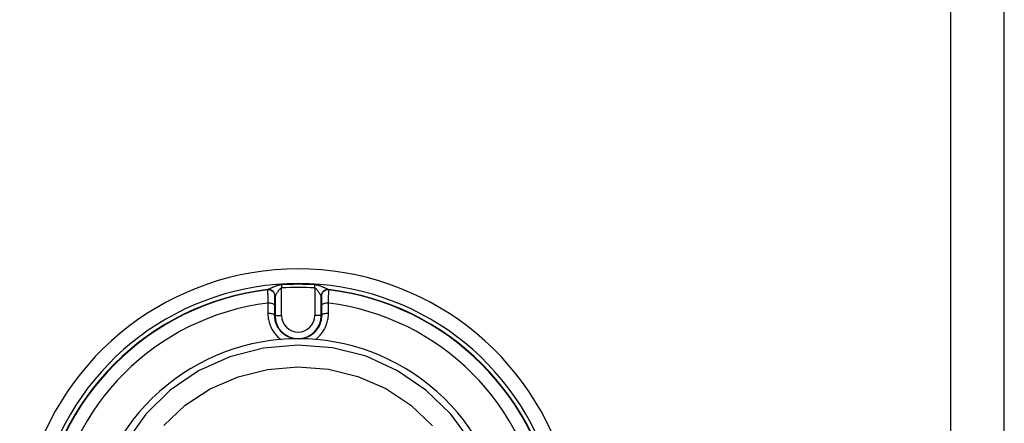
# Model space of a CAD drawing. Header units: inches. Extents: x 6 to 165, y 7 to 91.
# Tile 104 of 118: x 66.01 to 68.96, y 38.53 to 39.74. Entities that reach past the tile are written whole.
import ezdxf

# ---------------------------------------------------------------- set-up
doc = ezdxf.new("R2010")
doc.units = ezdxf.units.IN
doc.header["$MEASUREMENT"] = 0
doc.layers.add('Visible Edges(ANSI)', color=7, linetype='Continuous', lineweight=25)
doc.layers.add('Visible Tangent Edges(ANSI)', color=7, linetype='Continuous', lineweight=25)

msp = doc.modelspace()

# ---------------------------------------------------------------- linework, layer by layer
at = {"layer": 'Visible Edges(ANSI)'}
msp.add_line((68.959, 14.421), (68.959, 61.902), dxfattribs=at)
for radius, start, end in [(0.834, 299.9141, 240.0859), (0.625, 325.0605, 214.9395)]:
    msp.add_arc((66.844, 38.162), radius, start, end, dxfattribs=at)
at = {"layer": 'Visible Tangent Edges(ANSI)'}
for p, q in [((68.798, 61.902), (68.798, 14.421)), ((66.7528, 38.9339), (66.7526, 38.9332)), ((66.7939, 38.9485), (66.7945, 38.9391)), ((66.7945, 38.8568), (66.7945, 38.9391)), ((66.8936, 38.9391), (66.8942, 38.9485)), ((66.8936, 38.9391), (66.8936, 38.8568)), ((66.9354, 38.9332), (66.9352, 38.9339)), ((66.7746, 38.9137), (66.7748, 38.9144)), ((66.7748, 38.9144), (66.7748, 38.8568)), ((66.9132, 38.9144), (66.9134, 38.9137)), ((66.9132, 38.8568), (66.9132, 38.9144)), ((66.7738, 38.8568), (66.7748, 38.8568)), ((66.7748, 38.8568), (66.7945, 38.8568)), ((66.9132, 38.8568), (66.8936, 38.8568)), ((66.9142, 38.8568), (66.9132, 38.8568))]:
    msp.add_line(p, q, dxfattribs=at)
at = {"layer": 'Visible Tangent Edges(ANSI)', "flags": 128}
for points in [[(66.7526, 38.9332), (66.7526, 38.9329), (66.7526, 38.9325), (66.7526, 38.9319), (66.7525, 38.9313), (66.7525, 38.9304), (66.7525, 38.9295), (66.7525, 38.9284), (66.7525, 38.9272), (66.7526, 38.9259), (66.7526, 38.9244), (66.7526, 38.9229), (66.7526, 38.9212), (66.7527, 38.9194), (66.7527, 38.9175), (66.7527, 38.9155), (66.7528, 38.9135), (66.7528, 38.9113), (66.7529, 38.909), (66.753, 38.9067), (66.753, 38.9042), (66.7531, 38.9017), (66.7532, 38.8991), (66.7533, 38.8965), (66.7533, 38.8938)], [(66.7535, 38.9345), (66.7535, 38.9345), (66.7534, 38.9344), (66.7534, 38.9344), (66.7533, 38.9344), (66.7533, 38.9344), (66.7532, 38.9343), (66.7532, 38.9343), (66.7531, 38.9343), (66.7531, 38.9343), (66.7531, 38.9342), (66.753, 38.9342), (66.753, 38.9342), (66.753, 38.9342), (66.7529, 38.9341), (66.7529, 38.9341), (66.7529, 38.9341), (66.7529, 38.9341), (66.7529, 38.934), (66.7528, 38.934), (66.7528, 38.934), (66.7528, 38.934), (66.7528, 38.9339), (66.7528, 38.9339), (66.7528, 38.9339)], [(66.7939, 38.9485), (66.7914, 38.9482), (66.7889, 38.9478), (66.7865, 38.9474), (66.7842, 38.9468), (66.782, 38.9461), (66.7798, 38.9454), (66.7778, 38.9447), (66.7757, 38.944), (66.7738, 38.9432), (66.7719, 38.9425), (66.7701, 38.9417), (66.7683, 38.9409), (66.7666, 38.9402), (66.765, 38.9394), (66.7634, 38.9387), (66.7619, 38.9381), (66.7605, 38.9374), (66.7591, 38.9368), (66.7579, 38.9363), (66.7568, 38.9358), (66.7557, 38.9353), (66.7549, 38.935), (66.7541, 38.9347), (66.7535, 38.9345)], [(66.7751, 38.915), (66.7754, 38.9153), (66.7758, 38.9158), (66.7762, 38.9164), (66.7767, 38.9171), (66.7772, 38.918), (66.7778, 38.919), (66.7784, 38.92), (66.7791, 38.9211), (66.7798, 38.9223), (66.7805, 38.9236), (66.7813, 38.9249), (66.7821, 38.9262), (66.7829, 38.9275), (66.7838, 38.9289), (66.7847, 38.9303), (66.7856, 38.9316), (66.7866, 38.9329), (66.7876, 38.9342), (66.7886, 38.9354), (66.7897, 38.9365), (66.7909, 38.9374), (66.792, 38.9382), (66.7932, 38.9388), (66.7945, 38.9391)], [(66.8936, 38.9391), (66.8948, 38.9388), (66.896, 38.9382), (66.8972, 38.9374), (66.8983, 38.9365), (66.8994, 38.9354), (66.9004, 38.9342), (66.9014, 38.9329), (66.9024, 38.9316), (66.9033, 38.9303), (66.9042, 38.9289), (66.9051, 38.9275), (66.9059, 38.9262), (66.9067, 38.9249), (66.9075, 38.9236), (66.9082, 38.9223), (66.9089, 38.9211), (66.9096, 38.92), (66.9102, 38.919), (66.9108, 38.918), (66.9114, 38.9171), (66.9118, 38.9164), (66.9122, 38.9158), (66.9126, 38.9153), (66.9129, 38.915)], [(66.9345, 38.9345), (66.9339, 38.9347), (66.9332, 38.935), (66.9323, 38.9353), (66.9313, 38.9358), (66.9301, 38.9363), (66.9289, 38.9368), (66.9276, 38.9374), (66.9261, 38.9381), (66.9246, 38.9387), (66.923, 38.9394), (66.9214, 38.9402), (66.9197, 38.9409), (66.9179, 38.9417), (66.9161, 38.9425), (66.9142, 38.9432), (66.9123, 38.944), (66.9103, 38.9447), (66.9082, 38.9454), (66.906, 38.9461), (66.9038, 38.9468), (66.9015, 38.9474), (66.8991, 38.9478), (66.8966, 38.9482), (66.8942, 38.9485)], [(66.9352, 38.9339), (66.9352, 38.9339), (66.9352, 38.9339), (66.9352, 38.934), (66.9352, 38.934), (66.9352, 38.934), (66.9352, 38.934), (66.9351, 38.9341), (66.9351, 38.9341), (66.9351, 38.9341), (66.9351, 38.9341), (66.935, 38.9342), (66.935, 38.9342), (66.935, 38.9342), (66.9349, 38.9342), (66.9349, 38.9343), (66.9349, 38.9343), (66.9348, 38.9343), (66.9348, 38.9343), (66.9347, 38.9344), (66.9347, 38.9344), (66.9346, 38.9344), (66.9346, 38.9344), (66.9345, 38.9345), (66.9345, 38.9345)], [(66.9347, 38.8938), (66.9348, 38.8965), (66.9348, 38.8991), (66.9349, 38.9017), (66.935, 38.9042), (66.9351, 38.9067), (66.9351, 38.909), (66.9352, 38.9113), (66.9352, 38.9135), (66.9353, 38.9155), (66.9353, 38.9175), (66.9354, 38.9194), (66.9354, 38.9212), (66.9354, 38.9229), (66.9354, 38.9244), (66.9355, 38.9259), (66.9355, 38.9272), (66.9355, 38.9284), (66.9355, 38.9295), (66.9355, 38.9304), (66.9355, 38.9313), (66.9355, 38.9319), (66.9354, 38.9325), (66.9354, 38.9329), (66.9354, 38.9332)], [(66.774, 38.8863), (66.774, 38.8881), (66.774, 38.89), (66.774, 38.8918), (66.774, 38.8935), (66.774, 38.8952), (66.7741, 38.8969), (66.7741, 38.8984), (66.7741, 38.9), (66.7741, 38.9014), (66.7742, 38.9028), (66.7742, 38.9041), (66.7742, 38.9053), (66.7742, 38.9065), (66.7743, 38.9076), (66.7743, 38.9086), (66.7743, 38.9095), (66.7744, 38.9104), (66.7744, 38.9111), (66.7744, 38.9118), (66.7745, 38.9123), (66.7745, 38.9128), (66.7745, 38.9132), (66.7746, 38.9135), (66.7746, 38.9137)], [(66.7748, 38.9144), (66.7748, 38.9144), (66.7748, 38.9144), (66.7748, 38.9145), (66.7748, 38.9145), (66.7748, 38.9145), (66.7748, 38.9145), (66.7748, 38.9146), (66.7748, 38.9146), (66.7748, 38.9146), (66.7748, 38.9146), (66.7749, 38.9147), (66.7749, 38.9147), (66.7749, 38.9147), (66.7749, 38.9147), (66.7749, 38.9148), (66.7749, 38.9148), (66.775, 38.9148), (66.775, 38.9148), (66.775, 38.9149), (66.775, 38.9149), (66.7751, 38.9149), (66.7751, 38.9149), (66.7751, 38.915), (66.7751, 38.915)], [(66.9129, 38.915), (66.9129, 38.915), (66.9129, 38.9149), (66.913, 38.9149), (66.913, 38.9149), (66.913, 38.9149), (66.913, 38.9148), (66.913, 38.9148), (66.9131, 38.9148), (66.9131, 38.9148), (66.9131, 38.9147), (66.9131, 38.9147), (66.9131, 38.9147), (66.9131, 38.9147), (66.9132, 38.9146), (66.9132, 38.9146), (66.9132, 38.9146), (66.9132, 38.9146), (66.9132, 38.9145), (66.9132, 38.9145), (66.9132, 38.9145), (66.9132, 38.9145), (66.9132, 38.9144), (66.9132, 38.9144), (66.9132, 38.9144)], [(66.9134, 38.9137), (66.9134, 38.9135), (66.9135, 38.9132), (66.9135, 38.9128), (66.9135, 38.9123), (66.9136, 38.9118), (66.9136, 38.9111), (66.9136, 38.9104), (66.9137, 38.9095), (66.9137, 38.9086), (66.9137, 38.9076), (66.9138, 38.9065), (66.9138, 38.9053), (66.9138, 38.9041), (66.9139, 38.9028), (66.9139, 38.9014), (66.9139, 38.9), (66.9139, 38.8984), (66.9139, 38.8969), (66.914, 38.8952), (66.914, 38.8935), (66.914, 38.8918), (66.914, 38.89), (66.914, 38.8881), (66.9141, 38.8863)], [(66.7533, 38.8938), (66.7533, 38.8926), (66.7533, 38.8913), (66.7533, 38.89), (66.7533, 38.8887), (66.7533, 38.8875), (66.7533, 38.8862), (66.7533, 38.8849), (66.7533, 38.8836), (66.7533, 38.8823), (66.7533, 38.881), (66.7533, 38.8798), (66.7533, 38.8785), (66.7533, 38.8772), (66.7533, 38.8759), (66.7533, 38.8746), (66.7533, 38.8733), (66.7533, 38.872), (66.7533, 38.8707), (66.7533, 38.8694), (66.7533, 38.8681), (66.7533, 38.8668), (66.7533, 38.8655), (66.7533, 38.8642), (66.7533, 38.8629)], [(66.7738, 38.8568), (66.7738, 38.8581), (66.7738, 38.8593), (66.7738, 38.8605), (66.7738, 38.8618), (66.7738, 38.863), (66.7738, 38.8643), (66.7738, 38.8655), (66.7738, 38.8667), (66.7738, 38.868), (66.7738, 38.8692), (66.7738, 38.8704), (66.7739, 38.8717), (66.7739, 38.8729), (66.7739, 38.8741), (66.7739, 38.8753), (66.7739, 38.8766), (66.7739, 38.8778), (66.7739, 38.879), (66.7739, 38.8802), (66.7739, 38.8814), (66.7739, 38.8826), (66.7739, 38.8839), (66.7739, 38.8851), (66.774, 38.8863)], [(66.9141, 38.8863), (66.9141, 38.8851), (66.9141, 38.8839), (66.9141, 38.8826), (66.9141, 38.8814), (66.9141, 38.8802), (66.9141, 38.879), (66.9141, 38.8778), (66.9141, 38.8766), (66.9141, 38.8753), (66.9141, 38.8741), (66.9141, 38.8729), (66.9142, 38.8717), (66.9142, 38.8704), (66.9142, 38.8692), (66.9142, 38.868), (66.9142, 38.8667), (66.9142, 38.8655), (66.9142, 38.8643), (66.9142, 38.863), (66.9142, 38.8618), (66.9142, 38.8605), (66.9142, 38.8593), (66.9142, 38.8581), (66.9142, 38.8568)], [(66.9347, 38.8629), (66.9347, 38.8642), (66.9347, 38.8655), (66.9347, 38.8668), (66.9347, 38.8681), (66.9347, 38.8694), (66.9347, 38.8707), (66.9347, 38.872), (66.9347, 38.8733), (66.9347, 38.8746), (66.9347, 38.8759), (66.9347, 38.8772), (66.9347, 38.8785), (66.9347, 38.8798), (66.9347, 38.881), (66.9347, 38.8823), (66.9347, 38.8836), (66.9347, 38.8849), (66.9347, 38.8862), (66.9347, 38.8875), (66.9347, 38.8887), (66.9347, 38.89), (66.9347, 38.8913), (66.9347, 38.8926), (66.9347, 38.8938)], [(66.7533, 38.8629), (66.7534, 38.8592), (66.7536, 38.8555), (66.7539, 38.8518), (66.7544, 38.8481), (66.7551, 38.8444), (66.7558, 38.8408), (66.7567, 38.8371), (66.7578, 38.8335), (66.759, 38.83), (66.7603, 38.8264), (66.7618, 38.8229), (66.7634, 38.8195), (66.7651, 38.8161), (66.767, 38.8128), (66.769, 38.8096), (66.7712, 38.8065), (66.7734, 38.8034), (66.7758, 38.8004), (66.7783, 38.7976), (66.7809, 38.7948), (66.7836, 38.7921), (66.7865, 38.7896), (66.7894, 38.7872), (66.7924, 38.7849)], [(66.8341, 38.7869), (66.8299, 38.7877), (66.8258, 38.7886), (66.8217, 38.7899), (66.8177, 38.7914), (66.8138, 38.7931), (66.81, 38.795), (66.8063, 38.7972), (66.8028, 38.7996), (66.7994, 38.8022), (66.7962, 38.805), (66.7932, 38.8079), (66.7904, 38.8111), (66.7877, 38.8144), (66.7853, 38.8178), (66.7831, 38.8214), (66.7811, 38.8251), (66.7794, 38.8289), (66.7779, 38.8327), (66.7766, 38.8367), (66.7756, 38.8407), (66.7747, 38.8447), (66.7742, 38.8487), (66.7739, 38.8528), (66.7738, 38.8568)], [(66.9142, 38.8568), (66.9142, 38.8528), (66.9138, 38.8487), (66.9133, 38.8446), (66.9125, 38.8406), (66.9114, 38.8366), (66.9101, 38.8327), (66.9086, 38.8288), (66.9068, 38.825), (66.9048, 38.8214), (66.9026, 38.8178), (66.9002, 38.8143), (66.8976, 38.811), (66.8948, 38.8079), (66.8918, 38.8049), (66.8886, 38.8022), (66.8852, 38.7996), (66.8817, 38.7972), (66.878, 38.795), (66.8742, 38.7931), (66.8703, 38.7913), (66.8663, 38.7899), (66.8622, 38.7886), (66.8581, 38.7877), (66.8539, 38.7869)], [(66.8956, 38.7849), (66.8986, 38.7872), (66.9016, 38.7896), (66.9044, 38.7921), (66.9071, 38.7948), (66.9097, 38.7975), (66.9121, 38.8004), (66.9145, 38.8033), (66.9168, 38.8064), (66.9189, 38.8095), (66.9209, 38.8128), (66.9228, 38.8161), (66.9245, 38.8194), (66.9261, 38.8229), (66.9276, 38.8264), (66.9289, 38.8299), (66.9302, 38.8335), (66.9312, 38.8371), (66.9322, 38.8407), (66.933, 38.8444), (66.9336, 38.8481), (66.9341, 38.8518), (66.9344, 38.8555), (66.9346, 38.8592), (66.9347, 38.8629)], [(67.3619, 38.4781), (67.301, 38.5608), (67.2269, 38.6326), (67.1416, 38.6913), (67.0473, 38.7346), (66.9468, 38.7603), (66.8434, 38.7683), (66.74, 38.7591), (66.6397, 38.7332), (66.5455, 38.6909), (66.4604, 38.6328), (66.3878, 38.5609), (66.3288, 38.4779)], [(66.4419, 38.5268), (66.5059, 38.5879), (66.5809, 38.6372), (66.664, 38.6732), (66.7524, 38.6953), (66.8435, 38.7031), (66.9346, 38.6963), (67.0232, 38.6744), (67.1063, 38.6376), (67.1814, 38.5877), (67.2467, 38.5267)]]:
    msp.add_lwpolyline(points, dxfattribs=at)
at = {"layer": 'Visible Tangent Edges(ANSI)'}
for centre, radius, start, end in [((66.844, 38.162), 0.7902, 302.4711, 237.5289), ((66.844, 38.162), 0.7778, 96.6798, 173.3202), ((66.844, 38.162), 0.7766, 96.7579, 173.2421), ((66.844, 38.162), 0.788, 86.3514, 93.6486), ((66.844, 38.162), 0.7787, 86.3514, 93.6486), ((66.844, 38.162), 0.7778, 6.6798, 83.3202), ((66.844, 38.162), 0.7766, 6.7579, 83.2421), ((66.844, 38.162), 0.7374, 97.0627, 172.9373), ((66.844, 38.162), 0.7374, 7.0627, 82.9373), ((66.844, 38.8568), 0.0692, 180, 0), ((66.844, 38.8568), 0.0496, 180, 0)]:
    msp.add_arc(centre, radius, start, end, dxfattribs=at)
for centre, major_axis, ratio, start_param, end_param in [((66.7549, 38.9137), (0.0192, -0.0044), 0.997017, 0.2281, 1.915237), ((66.7551, 38.9144), (0.0192, -0.0044), 0.997018, 0.228124, 1.914949), ((66.7558, 38.915), (-0.0087, 0.0177), 0.976901, 4.26551, 5.936313), ((66.9322, 38.915), (0.0087, 0.0177), 0.976901, 0.346873, 2.017675), ((66.9329, 38.9144), (-0.0192, -0.0044), 0.997018, 4.368236, 6.055061), ((66.9331, 38.9137), (-0.0192, -0.0044), 0.997017, 4.367948, 6.055085), ((66.7543, 38.8863), (0.0197, -0.0001), 0.383204, 0.018896, 1.621052), ((66.9337, 38.8863), (-0.0197, -0.0001), 0.383204, 4.662134, 6.264289), ((66.7541, 38.8568), (0.0197, -0.0001), 0.308135, 0.018346, 1.612425), ((66.9339, 38.8568), (-0.0197, -0.0001), 0.308135, 4.67076, 6.264839)]:
    msp.add_ellipse(centre, major_axis=major_axis, ratio=ratio, start_param=start_param, end_param=end_param, dxfattribs=at)

doc.saveas('drawing.dxf')
